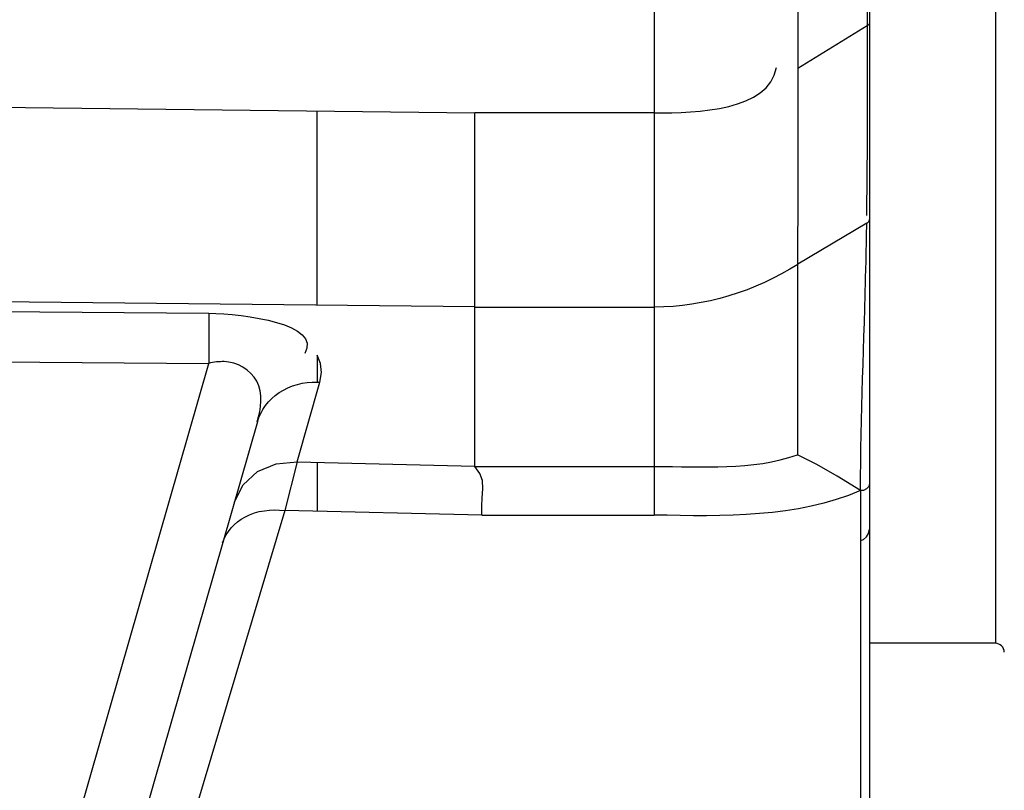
# Paper-space layout 'Sheet' of a CAD drawing. Header units: inches. Extents: x 0.2 to 10.8, y 0.2 to 8.3.
# Tile 143 of 256: x 1.381 to 1.601, y 3.965 to 4.137. Entities that reach past the tile are written whole.
import ezdxf

# ---------------------------------------------------------------- set-up
doc = ezdxf.new("R2010")
doc.units = ezdxf.units.IN
doc.header["$MEASUREMENT"] = 0
doc.layers.get('0').update_dxf_attribs({"lineweight": 5})

psp = doc.layouts.new('Sheet')

# ---------------------------------------------------------------- linework, layer by layer
at = {"color": 0, "linetype": 'ByBlock', "lineweight": -3}
for p, q in [((1.598535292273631, 4.585565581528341), (1.598535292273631, 3.997565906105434)), ((1.554454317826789, 4.283180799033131), (1.554427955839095, 4.039612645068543)), ((1.570453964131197, 4.283194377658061), (1.570453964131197, 3.953562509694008)), ((1.522453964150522, 4.222676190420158), (1.522453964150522, 4.072574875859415)), ((1.569944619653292, 4.135368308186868), (1.554453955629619, 4.125807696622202)), ((1.56994025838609, 4.135961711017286), (1.56994458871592, 4.135368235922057)), ((0.5496600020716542, 4.127249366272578), (1.48245396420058, 4.115916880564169)), ((1.447241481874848, 4.072998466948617), (1.44724135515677, 4.116351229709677)), ((1.522453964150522, 4.115899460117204), (1.482454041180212, 4.115923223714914)), ((1.48245409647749, 4.037061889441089), (1.482454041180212, 4.115923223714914)), ((1.56978071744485, 4.093656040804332), (1.569768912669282, 4.092998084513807)), ((1.569857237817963, 4.091310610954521), (1.554453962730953, 4.082129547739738)), ((1.569843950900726, 4.090724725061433), (1.569852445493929, 4.091307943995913)), ((1.569844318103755, 4.090745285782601), (1.569857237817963, 4.091310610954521)), ((1.482454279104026, 4.072610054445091), (0.5820031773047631, 4.082542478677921)), ((0.5852626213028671, 4.077171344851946), (1.423083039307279, 4.071244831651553)), ((1.482454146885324, 4.072596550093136), (1.522453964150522, 4.072591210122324)), ((1.522453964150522, 4.072591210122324), (1.522452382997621, 4.037033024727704)), ((0.5882133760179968, 4.065942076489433), (1.423045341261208, 4.060036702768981)), ((1.447239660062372, 4.061887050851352), (1.447241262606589, 4.055857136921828)), ((1.345177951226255, 3.788480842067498), (1.423045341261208, 4.060036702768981)), ((1.442763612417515, 4.038037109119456), (1.447865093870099, 4.055827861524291)), ((1.433897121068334, 4.046960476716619), (1.344485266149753, 3.735144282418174)), ((1.44276362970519, 4.038037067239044), (1.440005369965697, 4.027216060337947)), ((1.442763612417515, 4.038037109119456), (1.48245409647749, 4.037061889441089)), ((1.44724126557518, 4.037927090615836), (1.447241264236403, 4.02704744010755)), ((1.482453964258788, 4.037048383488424), (1.522452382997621, 4.037033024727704)), ((1.522453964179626, 4.037033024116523), (1.522454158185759, 4.026193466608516)), ((1.568453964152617, 4.031645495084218), (1.568453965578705, 3.952154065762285)), ((1.440005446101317, 4.027216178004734), (1.41831081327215, 3.954632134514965)), ((1.483972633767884, 4.026193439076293), (1.440005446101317, 4.027216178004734)), ((1.48397263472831, 4.026193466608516), (1.522454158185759, 4.026193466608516)), ((1.598535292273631, 3.997565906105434), (1.570453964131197, 3.997565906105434))]:
    psp.add_line(p, q, dxfattribs=at)
for points in [[(1.447865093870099, 4.055827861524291), (1.448205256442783, 4.057980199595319), (1.447978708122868, 4.059988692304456), (1.447246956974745, 4.061872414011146)], [(1.568444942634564, 4.031642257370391), (1.563228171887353, 4.034865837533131), (1.558746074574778, 4.037484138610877), (1.554403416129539, 4.039610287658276)], [(1.428795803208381, 4.029170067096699), (1.430702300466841, 4.03295238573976), (1.433918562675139, 4.035884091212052), (1.438091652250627, 4.037643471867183), (1.442763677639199, 4.038037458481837)], [(1.48397263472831, 4.026193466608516), (1.484008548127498, 4.028218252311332), (1.484050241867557, 4.030045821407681), (1.48420925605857, 4.032060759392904), (1.48411727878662, 4.033894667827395), (1.483553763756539, 4.035489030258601), (1.482453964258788, 4.037048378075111)], [(1.570453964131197, 4.033049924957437), (1.570283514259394, 4.032542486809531), (1.569795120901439, 4.032044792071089), (1.569099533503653, 4.031688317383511), (1.56845396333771, 4.031640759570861)], [(1.568453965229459, 4.020540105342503), (1.569102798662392, 4.020753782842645), (1.569779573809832, 4.021328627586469), (1.570240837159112, 4.022073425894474), (1.570453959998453, 4.023059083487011)]]:
    psp.add_lwpolyline(points, dxfattribs=at)
psp.add_arc((1.598535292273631, 3.995565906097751), 0.002, 0.5000000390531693, 90, dxfattribs=at)
for points in [[(1.569681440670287, 4.176581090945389), (1.569766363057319, 4.163041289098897), (1.56984182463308, 4.149501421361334), (1.56994025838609, 4.135961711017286)], [(1.56994452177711, 4.135366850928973), (1.569884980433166, 4.121463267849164), (1.570021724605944, 4.107557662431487), (1.56978071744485, 4.093656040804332)], [(1.522453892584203, 4.115899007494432), (1.532149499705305, 4.11586770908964), (1.547937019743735, 4.116493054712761), (1.549722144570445, 4.126022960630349)], [(1.554453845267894, 4.082129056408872), (1.545081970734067, 4.076121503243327), (1.533585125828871, 4.07257913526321), (1.522453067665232, 4.072576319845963)], [(1.568462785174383, 4.031642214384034), (1.568464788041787, 4.048322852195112), (1.569283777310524, 4.064993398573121), (1.569669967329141, 4.081669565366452)], [(1.423083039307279, 4.071244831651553), (1.430814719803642, 4.071120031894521), (1.448511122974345, 4.068832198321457), (1.444463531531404, 4.062243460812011)], [(1.522453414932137, 4.037033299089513), (1.533137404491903, 4.037020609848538), (1.544311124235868, 4.036100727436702), (1.55440146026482, 4.039612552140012)], [(1.568456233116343, 4.031643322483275), (1.554253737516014, 4.025534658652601), (1.537852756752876, 4.025846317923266), (1.522396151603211, 4.026192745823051)]]:
    psp.add_open_spline(points, degree=3, dxfattribs=at)
for points, knots in [([(1.570453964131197, 4.13597459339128), (1.570453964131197, 4.135860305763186), (1.570318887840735, 4.135594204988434), (1.570086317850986, 4.135440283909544), (1.569944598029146, 4.135368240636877)], [0, 0, 0, 0, 0.4182255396, 1, 1, 1, 1]), ([(1.570375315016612, 4.091828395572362), (1.570400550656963, 4.091880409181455), (1.570439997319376, 4.091988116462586), (1.570453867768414, 4.092102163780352), (1.570453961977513, 4.092158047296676)], [0, 0, 0, 0, 0.5084815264, 1, 1, 1, 1]), ([(1.569669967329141, 4.081669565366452), (1.569704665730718, 4.083167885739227), (1.569769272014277, 4.086186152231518), (1.569821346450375, 4.089204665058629), (1.569843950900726, 4.090724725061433)], [0, 0, 0, 0, 0.4964381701, 1, 1, 1, 1]), ([(1.56985715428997, 4.091310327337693), (1.569970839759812, 4.091377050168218), (1.570172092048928, 4.091524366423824), (1.570325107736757, 4.091724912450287), (1.570375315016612, 4.091828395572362)], [0, 0, 0, 0, 0.5340295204, 1, 1, 1, 1]), ([(1.423083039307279, 4.071244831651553), (1.423088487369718, 4.06966033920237), (1.423078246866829, 4.065924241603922), (1.423059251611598, 4.06218822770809), (1.423045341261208, 4.060036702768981)], [0, 0, 0, 0, 0.4241090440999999, 1, 1, 1, 1]), ([(1.426501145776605, 4.060424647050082), (1.425933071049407, 4.060433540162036), (1.424769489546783, 4.060370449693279), (1.423622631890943, 4.060169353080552), (1.423044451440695, 4.0600354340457)], [0, 0, 0, 0, 0.4890917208, 1, 1, 1, 1]), ([(1.433896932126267, 4.046959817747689), (1.434731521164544, 4.049872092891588), (1.435725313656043, 4.05661860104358), (1.429333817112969, 4.060380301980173), (1.426501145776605, 4.060424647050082)], [0, 0, 0, 0, 0.5167576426, 1, 1, 1, 1]), ([(1.433897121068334, 4.046960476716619), (1.43464504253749, 4.049568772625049), (1.438404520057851, 4.054497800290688), (1.444304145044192, 4.055937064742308), (1.447241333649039, 4.055857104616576)], [0, 0, 0, 0, 0.4801062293, 1, 1, 1, 1]), ([(1.447241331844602, 4.055857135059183), (1.447345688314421, 4.055854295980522), (1.447553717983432, 4.055846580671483), (1.447761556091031, 4.055834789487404), (1.447865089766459, 4.055827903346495)], [0, 0, 0, 0, 0.5015196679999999, 1, 1, 1, 1]), ([(1.426163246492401, 4.019989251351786), (1.426861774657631, 4.022425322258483), (1.431154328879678, 4.026959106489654), (1.43702373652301, 4.027554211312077), (1.440005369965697, 4.027216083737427)], [0, 0, 0, 0, 0.45785875, 1, 1, 1, 1])]:
    psp.add_open_spline(points, degree=3, knots=knots, dxfattribs=at)

doc.saveas('drawing.dxf')
